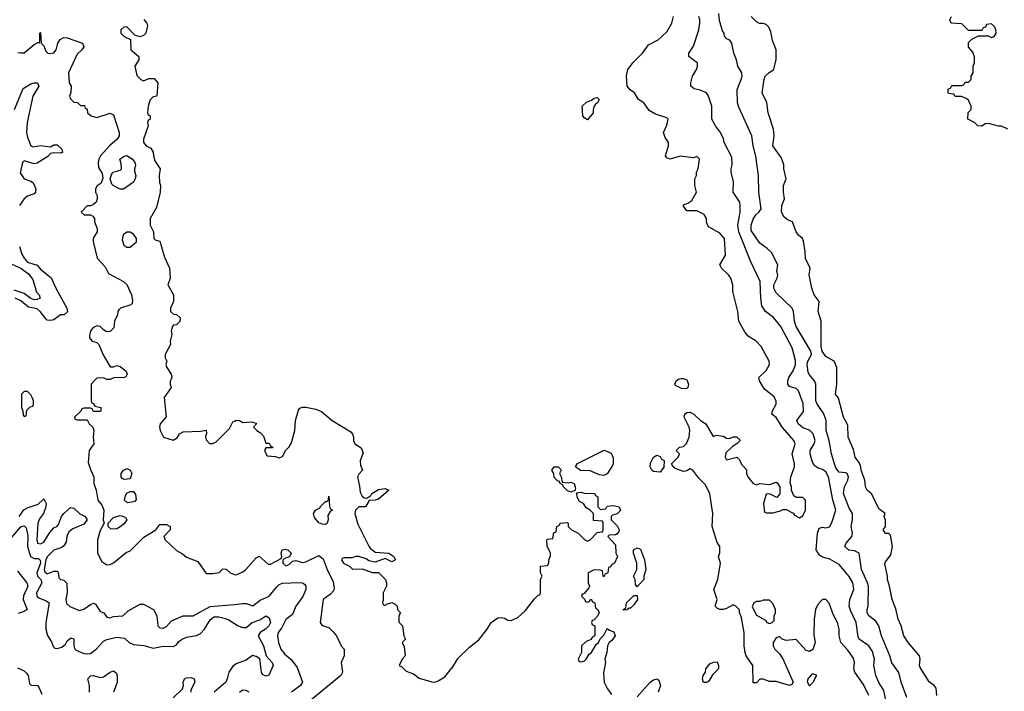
# Model space of a CAD drawing. Header units: inches. Extents: x 2601469 to 2753575, y 449403 to 582909.
# Tile 58 of 256: x 2648704 to 2654646, y 461355 to 465412. Entities that reach past the tile are written whole.
import ezdxf

# ---------------------------------------------------------------- set-up
doc = ezdxf.new("R2010")
doc.units = ezdxf.units.IN
doc.header["$MEASUREMENT"] = 0
doc.layers.add('C6446', color=7, linetype='Continuous')
doc.layers.add('C6456', color=7, linetype='Continuous')

msp = doc.modelspace()

# ---------------------------------------------------------------- linework, layer by layer
at = {"layer": 'C6446', "color": 4}
for points, elevation in [([(2649453.2, 465413.2), (2649470.7, 465390.7), (2649474.4, 465374.4), (2649464.7, 465330), (2649450, 465315.3), (2649430, 465308), (2649398, 465318), (2649350, 465368), (2649332.7, 465367.3), (2649314, 465350), (2649314, 465330), (2649334, 465310), (2649372.7, 465292.7), (2649374, 465230), (2649422, 465190), (2649422, 465170), (2649398, 465130), (2649410, 465074), (2649434, 465050), (2649450, 465042), (2649483.1, 465056.9), (2649516, 465056), (2649538, 465030), (2649531.3, 464950), (2649510, 464946), (2649491.6, 464928.4), (2649478, 464890), (2649474, 464850), (2649478, 464838), (2649492, 464830), (2649492, 464810), (2649478, 464802), (2649474, 464790), (2649478, 464770), (2649450.8, 464690), (2649451.3, 464670), (2649466, 464650), (2649494.8, 464634.8), (2649510, 464612), (2649511, 464590), (2649519.8, 464559.8), (2649552, 464510), (2649546, 464470), (2649546.8, 464430), (2649553, 464410), (2649550.5, 464370), (2649530, 464278), (2649491.3, 464210), (2649491.1, 464171.1), (2649511.3, 464130), (2649514, 464090), (2649522, 464082), (2649550, 464074), (2649578, 463978), (2649606.8, 463910), (2649611, 463850), (2649598, 463810), (2649630.9, 463749.1), (2649631.1, 463708.9), (2649614, 463670), (2649614, 463650), (2649632.7, 463632.7), (2649650, 463632), (2649671.3, 463610), (2649670, 463588), (2649650, 463568), (2649632.7, 463567.3), (2649623.6, 463556.4), (2649618, 463530), (2649622, 463510), (2649612, 463470), (2649614, 463450), (2649582, 463390), (2649582, 463370), (2649591.3, 463350), (2649584.7, 463330), (2649591.3, 463310), (2649618, 463270), (2649622, 463250), (2649612.7, 463227.3), (2649612, 463210), (2649618, 463190), (2649576, 463130), (2649586.8, 463013.2), (2649551, 462970), (2649546.8, 462950), (2649551, 462930), (2649571.1, 462891.1), (2649630, 462872), (2649654.6, 462885.4), (2649668, 462910), (2649690, 462922), (2649794, 462926), (2649830, 462932), (2649831.6, 462911.6), (2649826, 462894), (2649830, 462874), (2649850, 462852), (2649870, 462852), (2649890, 462862), (2649970, 462942), (2649990, 462982), (2650000, 462987)], 36), ([(2648692.7, 465212.7), (2648710, 465212), (2648730, 465212), (2648790, 465262), (2648814, 465274), (2648826, 465274), (2648826, 465330), (2648830, 465334), (2648834, 465270), (2648850, 465254), (2648862, 465222), (2648871.1, 465211.1), (2648874, 465210), (2648890, 465207.3), (2648910, 465211.3), (2648924, 465230), (2648933.2, 465270), (2648947, 465293), (2648970, 465304), (2648990, 465302), (2649082, 465270), (2649090, 465248), (2649078, 465230), (2649050, 465204), (2648998, 465090), (2649002, 465030), (2649014, 465010), (2649011.6, 464971.6), (2649004.7, 464950), (2649010, 464934), (2649030, 464914), (2649051.6, 464911.6), (2649070, 464894), (2649094, 464894), (2649098, 464878), (2649111.6, 464871.6), (2649112, 464850), (2649134, 464830), (2649170, 464821), (2649250, 464846.8), (2649270, 464838), (2649304.7, 464730), (2649304.7, 464710), (2649292, 464690), (2649247.7, 464652.3), (2649192, 464590), (2649182, 464570), (2649178, 464550), (2649179.6, 464519.6), (2649202, 464482), (2649205.4, 464454.6), (2649195.3, 464424.7), (2649171.6, 464408.4), (2649162, 464390), (2649162, 464370), (2649171.3, 464350), (2649171.3, 464330), (2649164.7, 464310), (2649150, 464295.3), (2649130, 464288), (2649110, 464288), (2649074, 464250), (2649092.7, 464232.7), (2649130, 464232), (2649145.4, 464225.4), (2649156, 464210), (2649156, 464190), (2649170.7, 464150.7), (2649170.8, 464130), (2649147.7, 464092.3), (2649147.3, 464072.7), (2649170.6, 463970.6), (2649219.8, 463919.8), (2649239.6, 463879.6), (2649330, 463831.3), (2649350, 463812), (2649378.8, 463750), (2649384.7, 463715.3), (2649382, 463698), (2649374, 463690), (2649312, 463670), (2649301.4, 463658.6), (2649296, 463650), (2649294.8, 463630), (2649276, 463590), (2649271, 463550), (2649250, 463528), (2649230, 463526), (2649210, 463538), (2649190, 463558), (2649170, 463562), (2649144.7, 463550), (2649131.3, 463530), (2649125.4, 463505.4), (2649124.7, 463490), (2649142, 463470), (2649170, 463461), (2649181, 463450), (2649206.8, 463386.8), (2649250, 463314), (2649270, 463314), (2649290, 463322), (2649310, 463316), (2649344.7, 463290), (2649352, 463270), (2649344.7, 463255.3), (2649334, 463250), (2649271.6, 463248.4), (2649250, 463238), (2649230, 463238), (2649210, 463248), (2649170, 463246), (2649134, 463210), (2649134, 463110), (2649138, 463098), (2649152, 463092), (2649158, 463078), (2649194, 463070), (2649194, 463050), (2649190, 463046), (2649150, 463046), (2649142, 463062), (2649130, 463066), (2649090, 463066), (2649078, 463062), (2649072.7, 463047.3), (2649034, 463010), (2649038, 462998), (2649050, 462994), (2649110, 462994), (2649122, 462970), (2649144.7, 462950), (2649151.1, 462931.1), (2649146.8, 462890), (2649151.3, 462850), (2649122.8, 462810), (2649116.9, 462736.9), (2649130, 462694), (2649151.3, 462651.3), (2649151.3, 462610), (2649164.7, 462570), (2649176, 462510), (2649198.5, 462478.5), (2649211.3, 462450), (2649206.8, 462390), (2649214, 462370), (2649190, 462326), (2649174, 462270), (2649174, 462190), (2649199.8, 462139.8), (2649230, 462118.8), (2649250, 462122), (2649270, 462130.7), (2649347, 462193), (2649370, 462204), (2649452.9, 462287.1), (2649526, 462330), (2649550, 462362), (2649590, 462362), (2649610.9, 462350.9), (2649611.3, 462330), (2649574, 462290), (2649582, 462270), (2649650, 462204.7), (2649685.4, 462185.4), (2649710, 462164.7), (2649778.5, 462138.5), (2649830, 462066), (2649870, 462066), (2649908, 462072), (2649930, 462094), (2649950, 462092), (2649974, 462070), (2650000, 462061.3)], 32), ([(2648671.6, 464870), (2648724.7, 464995.3), (2648770, 465024.9), (2648790.5, 465030.5), (2648812, 465030), (2648819.1, 465010), (2648783, 464950), (2648748.8, 464790), (2648744.9, 464730), (2648750, 464702), (2648770.7, 464650.7), (2648784.5, 464644.5), (2648830, 464651.8), (2648890, 464642.8), (2648910, 464654.9), (2648930, 464655.5), (2648957.3, 464630), (2648961, 464610), (2648950, 464604.5), (2648910, 464607), (2648890, 464603.7), (2648873.8, 464586.2), (2648810, 464545.2), (2648790, 464541.2), (2648730, 464559), (2648721, 464550), (2648707.3, 464487.3), (2648730, 464451.3), (2648770, 464437.3), (2648785.5, 464425.5), (2648800.7, 464390), (2648799.8, 464380.2), (2648798.8, 464370), (2648790, 464359), (2648750, 464346), (2648730.8, 464330), (2648702, 464290)], 28), ([(2648702.5, 464042.5), (2648715.9, 463995.9), (2648730.5, 463970.5), (2648750, 463947.7), (2648808.2, 463928.2), (2648830, 463904), (2648892.8, 463852.8), (2648921, 463790), (2648987.3, 463670), (2648992.8, 463647.2), (2648972, 463630), (2648950, 463629), (2648910, 463599.3), (2648890, 463594), (2648870, 463597), (2648862.8, 463602.8), (2648827, 463650), (2648810, 463665.1), (2648755.8, 463675.8), (2648710, 463713.3), (2648675.3, 463730)], 28), ([(2648656, 463936), (2648711.4, 463911.4), (2648756.4, 463876.4), (2648783.2, 463843.2), (2648800.2, 463780.2), (2648805.8, 463765.8), (2648820.5, 463750), (2648826.8, 463730), (2648810, 463721.6), (2648790, 463719.7), (2648770, 463728.2), (2648730, 463758), (2648670, 463778.2)], 24), ([(2648699.5, 462410), (2648728, 462452), (2648754.2, 462465.8), (2648814.2, 462485.8), (2648850, 462518), (2648864, 462490), (2648862, 462470), (2648847.7, 462430), (2648822.9, 462397.1), (2648813, 462370), (2648806.7, 462270), (2648812, 462250), (2648830, 462244.9), (2648850, 462256.3), (2648885.4, 462314.6), (2648910, 462342.8), (2648928, 462350), (2648938, 462362), (2648956, 462410), (2648969.2, 462430), (2649010, 462466), (2649030, 462461), (2649066.7, 462426.7), (2649098.8, 462410), (2649110.4, 462390.4), (2649090, 462365.1), (2649023.4, 462336.6), (2649000.9, 462319.1), (2648987.9, 462292.1), (2648983.8, 462256.2), (2648970, 462234), (2648957.3, 462222.7), (2648910, 462208), (2648870, 462166.6), (2648862, 462150), (2648851.5, 462091.5), (2648856, 462076), (2648870, 462065.3), (2648910, 462080.5), (2648930, 462081), (2648935.5, 462075.5), (2648939.6, 462039.6), (2648950.8, 462030.8), (2648970, 462026), (2648987.3, 462007.3), (2648990.7, 461950), (2648982, 461910), (2648985.5, 461885.5), (2649007.1, 461867.1), (2649064, 461844), (2649090, 461850.6), (2649130, 461879.1), (2649150, 461886.8), (2649161, 461881), (2649190, 461838), (2649212, 461830), (2649230, 461802), (2649250, 461798), (2649270, 461806), (2649326, 461810), (2649358, 461842), (2649430, 461881), (2649450, 461881), (2649511.3, 461850), (2649531, 461810), (2649538, 461750), (2649550, 461738), (2649570, 461736), (2649590, 461746), (2649619, 461781), (2649690, 461811), (2649750, 461811), (2649853, 461867), (2650000, 461880.2)], 28), ([(2648650, 462278.7), (2648710, 462348), (2648730, 462355.5), (2648742, 462342), (2648753.3, 462293.3), (2648750.2, 462230), (2648769, 462170), (2648790, 462156.5), (2648816.5, 462156.5), (2648826.4, 462146.4), (2648830, 462129.4), (2648807.1, 462070), (2648811.7, 462050), (2648831.7, 462030), (2648837.3, 462010), (2648805.8, 461950), (2648807, 461930), (2648819.6, 461919.6), (2648862.4, 461902.4), (2648881, 461890), (2648860.7, 461770), (2648861.6, 461730), (2648872.3, 461692.3), (2648894.6, 461654.6), (2648905.5, 461625.5), (2648916.4, 461616.4), (2648930, 461613.7), (2648958.2, 461621.8), (2648979.6, 461640.4), (2648990, 461659.1), (2649010, 461676.3), (2649016.8, 461676.8), (2649030, 461672), (2649030.5, 461630.5), (2649034.4, 461614.4), (2649044.5, 461604.5), (2649090, 461584), (2649110, 461580.7), (2649130, 461584), (2649166, 461610), (2649210, 461657.3), (2649230, 461667.7), (2649290, 461683), (2649336.4, 461676.4), (2649364.9, 461650), (2649390, 461638), (2649452.7, 461632.7), (2649510, 461616), (2649570, 461626.8), (2649630, 461626), (2649650, 461634.8), (2649664.2, 461655.8), (2649685.2, 461670), (2649710, 461681.1), (2649770, 461692.7), (2649794.9, 461705.1), (2649819.5, 461730), (2649852.3, 461787.7), (2649875.6, 461804.4), (2649905.8, 461805.8), (2649937.4, 461797.4), (2649966.7, 461786.7), (2650000, 461764.9)], 24), ([(2648690, 462080.7), (2648747, 462010), (2648752.2, 461990), (2648727.3, 461932.7), (2648724.5, 461910), (2648748, 461850), (2648730, 461836.9), (2648694.7, 461825.3)], 16), ([(2648690, 461496.3), (2648730, 461478), (2648745.3, 461465.3), (2648754.4, 461450), (2648763.1, 461403.1), (2648773, 461393), (2648810.4, 461390.4), (2648819.9, 461379.9), (2648837.2, 461337.2)], 16), ([(2649125.1, 461350), (2649124.4, 461390), (2649114.5, 461430), (2649130, 461447.7), (2649150, 461450.3), (2649190, 461438.4), (2649210, 461441.6), (2649249.7, 461470.3), (2649270, 461478), (2649286, 461466), (2649292.1, 461447.9), (2649291.8, 461408.2), (2649270.4, 461350)], 16), ([(2650000, 461513.7), (2649990, 461506.6), (2649964.9, 461470), (2649956.5, 461430), (2649947.2, 461410), (2649877.3, 461350)], 24), ([(2649630, 461314.9), (2649686, 461370), (2649693.2, 461390), (2649689.6, 461410), (2649699.3, 461430), (2649710, 461437.1), (2649738.5, 461438.5), (2649756, 461430), (2649760.7, 461410), (2649736.7, 461363.3), (2649735.8, 461350)], 16)]:
    msp.add_lwpolyline(points, dxfattribs=dict(at, elevation=elevation))
for points, elevation in [([(2649330, 464388.7), (2649310, 464389), (2649268, 464410), (2649259, 464419), (2649248.7, 464451.3), (2649259, 464481), (2649268, 464490), (2649310, 464502), (2649318, 464510), (2649316.4, 464543.6), (2649308, 464570), (2649330, 464584.7), (2649350, 464590.8), (2649384.7, 464570), (2649398.8, 464550), (2649402.8, 464530), (2649396, 464510), (2649396.9, 464496.9), (2649404.7, 464470), (2649401, 464450), (2649390.4, 464429.6)], 32), ([(2649370, 464128.7), (2649350, 464128.7), (2649327.3, 464112.7), (2649322, 464082), (2649332, 464050), (2649350, 464038), (2649370, 464038), (2649408.7, 464070), (2649408.7, 464090), (2649390, 464115.3)], 36), ([(2648750, 463166), (2648730, 463166), (2648714, 463150), (2648714, 463070), (2648722, 463050), (2648723.6, 463023.6), (2648730, 463014), (2648742, 463018), (2648747.3, 463052.7), (2648767.3, 463072.7), (2648782, 463078), (2648786, 463090), (2648786, 463110), (2648778, 463130), (2648770, 463146)], 32), ([(2649334.6, 462634.6), (2649321.2, 462641.2), (2649315.3, 462650), (2649315.3, 462670), (2649329.2, 462690.8), (2649350, 462701), (2649370.4, 462690.4), (2649380.7, 462670), (2649370, 462638)], 32), ([(2649354, 462494), (2649335.3, 462510), (2649341.5, 462538.5), (2649350, 462551), (2649370, 462562.8), (2649390, 462561), (2649403.5, 462543.5), (2649406, 462514), (2649398, 462502), (2649390, 462499)], 32), ([(2649255.3, 462335.3), (2649238, 462350), (2649238, 462370), (2649270, 462404.7), (2649310, 462416), (2649331.1, 462411.1), (2649343.6, 462403.6), (2649351, 462390), (2649334, 462366), (2649310, 462349), (2649290, 462337.2)], 32)]:
    msp.add_lwpolyline(points, close=True, dxfattribs=dict(at, elevation=elevation))
at = {"layer": 'C6456', "color": 4}
for points, elevation in [([(2654057.5, 461317.5), (2654024.5, 461410), (2654009.6, 461469.6), (2653967.6, 461527.6), (2653956, 461570), (2653904.5, 461690), (2653889, 461750), (2653870, 461779), (2653829.3, 461810), (2653819, 461830), (2653819, 461850), (2653825.2, 461870), (2653826, 461990), (2653821.6, 462010), (2653785.1, 462090), (2653769.4, 462189.4), (2653743, 462203), (2653708.4, 462208.4), (2653684.5, 462230), (2653691.8, 462250), (2653726.6, 462290), (2653729.3, 462310), (2653721.2, 462350), (2653729.3, 462390), (2653729.3, 462430), (2653710, 462462), (2653675.1, 462550), (2653681.2, 462590), (2653702.7, 462630), (2653705.2, 462650), (2653697.2, 462670), (2653690, 462675.1), (2653650, 462679), (2653630, 462704), (2653620.9, 462730), (2653603.7, 462790), (2653589.6, 462870), (2653571.5, 462930), (2653571.4, 462991.4), (2653554.2, 463034.2), (2653516.2, 463090), (2653509.6, 463110), (2653509.6, 463210), (2653500.9, 463230), (2653468, 463268), (2653463, 463283), (2653456.9, 463330), (2653460.7, 463350), (2653482.4, 463390), (2653478.9, 463410), (2653390, 463559), (2653379.6, 463590), (2653374.5, 463650), (2653366.6, 463670), (2653270, 463760.9), (2653255.6, 463790), (2653254.5, 463810), (2653275.3, 463850), (2653279, 463870), (2653274, 463890), (2653279, 463930), (2653269.2, 463950), (2653242.7, 464002.7), (2653215.3, 464030), (2653170, 464061.2), (2653118.4, 464138.4), (2653117.6, 464170), (2653130, 464206), (2653146.3, 464233.7), (2653165.2, 464250), (2653178, 464270), (2653164.5, 464370), (2653162.7, 464470), (2653146.6, 464586.6), (2653129.6, 464649.6), (2653122.7, 464710), (2653043.3, 464883.3), (2653037, 464910), (2653033.2, 464990), (2653059, 465050), (2653064, 465070), (2653061.2, 465090), (2653037.2, 465130), (2653029.2, 465170), (2653013.2, 465210), (2653002, 465270), (2652990, 465288), (2652974, 465294), (2652958, 465310), (2652955.3, 465330), (2652945.2, 465345.2), (2652927.3, 465407.3), (2652923.7, 465450)], 28), ([(2653829.5, 461329.5), (2653795.9, 461395.9), (2653745.2, 461470), (2653739, 461490), (2653741.2, 461530), (2653735.3, 461555.3), (2653702.9, 461602.9), (2653659, 461650), (2653649.4, 461689.4), (2653649.3, 461730), (2653639.3, 461770), (2653614.8, 461814.8), (2653590, 461888), (2653570, 461908.7), (2653550, 461908.7), (2653539.8, 461900.2), (2653521.4, 461878.6), (2653506, 461850), (2653498.8, 461790), (2653496.9, 461696.9), (2653504.7, 461650), (2653490, 461608), (2653470, 461595.3), (2653450, 461602), (2653390, 461668), (2653330, 461662), (2653306, 461670), (2653290, 461686), (2653270, 461678), (2653252, 461650), (2653252, 461630), (2653262, 461610), (2653290, 461582), (2653310, 461552), (2653371.3, 461410), (2653363.6, 461396.4), (2653350.8, 461389.2), (2653270, 461415.3), (2653230, 461415.3), (2653190, 461428.7), (2653170, 461428), (2653150, 461406), (2653130, 461406), (2653128.7, 461510), (2653089.1, 461569.1), (2653082, 461590), (2653075.3, 461630), (2653077.2, 461710), (2653059.3, 461799.3), (2653047.3, 461832.7), (2653047.3, 461847.3), (2653026, 461870), (2653010, 461878), (2652970, 461855.3), (2652950, 461849), (2652930, 461849), (2652914.6, 461854.6), (2652902, 461870), (2652914, 461910), (2652894, 461970), (2652917.2, 462030), (2652934, 462130), (2652922, 462170), (2652928.9, 462191.1), (2652928.7, 462230), (2652913.2, 462253.2), (2652882.7, 462350), (2652886.6, 462430), (2652870, 462548), (2652842, 462602), (2652802, 462642), (2652766, 462690), (2652750, 462698), (2652730, 462686), (2652710, 462682), (2652660.2, 462700.2), (2652648, 462710), (2652638, 462730), (2652678, 462770), (2652686, 462790), (2652666, 462810), (2652686, 462830), (2652710, 462834), (2652728.4, 462851.6), (2652744, 462890), (2652749, 462930), (2652744, 462950), (2652714, 463010), (2652719, 463030), (2652730, 463038.8), (2652750, 463041), (2652772, 463030), (2652812, 462990), (2652844.7, 462970), (2652890, 462894), (2652910, 462902), (2652950, 462896), (2652970, 462884.7), (2652990, 462882), (2653010, 462891.3), (2653030, 462891.3), (2653050, 462874), (2653051.3, 462870), (2653032, 462850), (2653005.4, 462834.6), (2652965.4, 462794.6), (2652962, 462770), (2652970, 462754), (2653032, 462770), (2653050, 462752), (2653058, 462730), (2653090, 462692), (2653091, 462670), (2653098, 462650), (2653131, 462611), (2653150, 462602), (2653170, 462610.8), (2653230, 462604.7), (2653270, 462618), (2653274.8, 462614.8), (2653291.3, 462590), (2653291.6, 462548.4), (2653274, 462526), (2653230, 462548), (2653210, 462546), (2653192, 462490), (2653198, 462438), (2653210, 462434), (2653250, 462434), (2653294.6, 462445.4), (2653310, 462454), (2653330, 462454), (2653371.3, 462431.3), (2653379.6, 462419.6), (2653410, 462402), (2653430, 462414), (2653446, 462450), (2653446, 462510), (2653430, 462526), (2653390, 462526), (2653376.4, 462536.4), (2653362, 462570), (2653362, 462590), (2653354.6, 462614.6), (2653357.2, 462650), (2653380.9, 462710), (2653380.9, 462730), (2653366.6, 462790), (2653384, 462850), (2653375.3, 462870), (2653308, 462948), (2653270, 463009), (2653244, 463030), (2653248, 463050), (2653269, 463090), (2653269, 463110), (2653254.8, 463134.8), (2653199.5, 463179.5), (2653169.2, 463230), (2653164, 463250), (2653210, 463292), (2653228.7, 463330), (2653228, 463350), (2653178, 463438), (2653148, 463470), (2653100.9, 463500.9), (2653082, 463522), (2653044, 463590), (2653037.2, 463650), (2653008.7, 463770), (2653008.4, 463808.4), (2652995.3, 463850), (2652982, 463870), (2652939, 463910), (2652928.7, 463930), (2652964, 463990), (2652957.2, 464090), (2652930, 464122), (2652861.2, 464161.2), (2652848.9, 464188.9), (2652848, 464210), (2652834.6, 464234.6), (2652790, 464258), (2652730, 464258), (2652710, 464286), (2652710, 464294), (2652736.4, 464303.6), (2652760.4, 464319.6), (2652788, 464370), (2652778, 464410), (2652778, 464450), (2652788, 464470), (2652788, 464490), (2652798, 464510), (2652806, 464570), (2652790, 464586), (2652770, 464578), (2652690, 464588), (2652630, 464568.7), (2652610, 464578), (2652602, 464590), (2652619, 464650), (2652619, 464670), (2652600.2, 464700.2), (2652588.7, 464730), (2652610, 464774), (2652618, 464810), (2652610, 464818), (2652542, 464842), (2652503.2, 464863.2), (2652470, 464908.7), (2652438, 464930), (2652414, 464970), (2652387.7, 464987.7), (2652369.3, 465010), (2652367, 465073), (2652374, 465110), (2652406.6, 465153.4), (2652462.7, 465210), (2652499.3, 465260.7), (2652558, 465290), (2652610, 465338), (2652639, 465390), (2652649, 465430)], 36), ([(2653930, 461308.7), (2653920.1, 461360.1), (2653890, 461409.2), (2653871.5, 461450), (2653859.3, 461510), (2653862.7, 461550), (2653850, 461595.3), (2653829, 461630), (2653770, 461669.2), (2653763.8, 461683.8), (2653752.3, 461770), (2653719.1, 461839.1), (2653709.5, 461870), (2653714.5, 461910), (2653738, 461970), (2653732.7, 462010), (2653709.5, 462049.5), (2653650, 462121.2), (2653594.2, 462154.2), (2653550, 462164.5), (2653530, 462177), (2653511.5, 462210), (2653518.4, 462310), (2653526, 462334), (2653530, 462341), (2653550, 462346.8), (2653570, 462342.8), (2653592.1, 462347.9), (2653605.6, 462374.4), (2653629.4, 462450), (2653611.3, 462511.3), (2653585.1, 462650), (2653570, 462681.6), (2653550, 462695.8), (2653522.7, 462702.7), (2653498, 462718), (2653486, 462746), (2653474, 462790), (2653475.1, 462810), (2653499.5, 462850), (2653505.1, 462870), (2653492, 462910), (2653470, 462932.3), (2653430, 462946.6), (2653401.2, 462970), (2653394, 462990), (2653434.5, 463045.5), (2653432.5, 463092.5), (2653404, 463170), (2653390, 463184), (2653350, 463195.3), (2653339, 463210), (2653339, 463230), (2653345.2, 463250), (2653372.3, 463290), (2653386.6, 463330), (2653386.3, 463353.7), (2653366.6, 463430), (2653298.3, 463558.3), (2653253.8, 463613.8), (2653205.2, 463650), (2653182.5, 463682.5), (2653176, 463730), (2653173.2, 463830), (2653116, 463950), (2653044.2, 464130), (2653037.6, 464170), (2653052.3, 464250), (2653052.7, 464290), (2653049.2, 464310), (2653009.4, 464370), (2653012.5, 464432.5), (2652997.2, 464490), (2652997.2, 464510), (2653004.7, 464535.3), (2653002, 464582), (2652956, 464670), (2652952.5, 464692.5), (2652934, 464730), (2652904, 464770), (2652882, 464810), (2652880.9, 464890), (2652861.2, 464950), (2652848.7, 464970), (2652810, 464986), (2652773.6, 464993.6), (2652755.3, 465010), (2652754, 465030), (2652764, 465070), (2652788.7, 465110), (2652795.3, 465130), (2652795.3, 465150), (2652742, 465190), (2652742, 465210), (2652770, 465252), (2652802.7, 465350), (2652809.2, 465390), (2652809.2, 465410), (2652802, 465430)], 32), ([(2654239, 461330), (2654234.8, 461374.8), (2654224, 461390), (2654192.1, 461412.1), (2654138, 461498), (2654134, 461510), (2654139, 461550), (2654134, 461570), (2654065.2, 461650), (2654039.3, 461690), (2654023.7, 461750), (2654005.2, 461790), (2653992.5, 461852.5), (2653969.5, 461909.5), (2653954, 461990), (2653941.2, 462030), (2653941.2, 462050), (2653926, 462126), (2653930, 462138), (2653961.2, 462178.8), (2653972.3, 462230), (2653959, 462299), (2653948.7, 462308.7), (2653930, 462309), (2653915.3, 462330), (2653928.9, 462351.1), (2653928.9, 462388.9), (2653922, 462410), (2653928, 462430), (2653890, 462458), (2653846, 462546), (2653818, 462570), (2653808, 462590), (2653805.2, 462630), (2653782.7, 462690), (2653781.2, 462710), (2653772.1, 462732.1), (2653746.6, 462770), (2653735.5, 462815.5), (2653704, 462890), (2653702, 462962), (2653676, 463010), (2653644.7, 463124.7), (2653628, 463150), (2653635.1, 463210), (2653636, 463310), (2653619, 463350), (2653570, 463377.2), (2653547.3, 463410), (2653541.5, 463438.5), (2653541.2, 463590), (2653522.7, 463650), (2653529, 463710), (2653499, 463750), (2653485.2, 463790), (2653469, 463870), (2653474, 463910), (2653446, 463970), (2653445.2, 464010), (2653434.8, 464074.8), (2653429.3, 464089.3), (2653404, 464110), (2653389.2, 464130), (2653368.7, 464190), (2653341.3, 464201.3), (2653318, 464218), (2653302.4, 464250), (2653303.7, 464290), (2653319, 464330), (2653313.2, 464370), (2653314, 464410), (2653329, 464450), (2653316, 464510), (2653316.5, 464536.5), (2653300.2, 464580.2), (2653249.3, 464650), (2653257.2, 464710), (2653253.2, 464750), (2653221.2, 464850), (2653212.5, 464912.5), (2653184, 464970), (2653196, 465050), (2653204, 465070), (2653226.3, 465093.7), (2653255.3, 465110), (2653268.4, 465171.6), (2653269, 465230), (2653246.8, 465286.8), (2653237.5, 465337.5), (2653225.6, 465365.6), (2653210, 465382), (2653190, 465388.7), (2653169.1, 465389.1), (2653150, 465398), (2653118, 465430)], 24), ([(2654668, 464750), (2654629, 464769), (2654611, 464769), (2654550, 464784), (2654530, 464782), (2654510, 464768), (2654486, 464770), (2654466, 464790), (2654426, 464810), (2654428.4, 464851.6), (2654446, 464870), (2654446, 464890), (2654430, 464926), (2654416.4, 464936.4), (2654387.3, 464947.3), (2654350, 464948), (2654342, 464962), (2654310, 464966), (2654308, 464970), (2654308.4, 464991.6), (2654322, 464998), (2654330, 465014), (2654390, 465014), (2654402, 465018), (2654410, 465034), (2654430, 465034), (2654446, 465050), (2654446, 465070), (2654458, 465090), (2654458, 465130), (2654467.3, 465152.7), (2654467.3, 465187.3), (2654456.4, 465216.4), (2654430, 465246), (2654430, 465274), (2654450, 465294), (2654490, 465314), (2654550, 465314), (2654570, 465304.7), (2654586, 465310), (2654598, 465330), (2654595.3, 465350), (2654590, 465366), (2654570, 465386), (2654538, 465382), (2654532.7, 465367.3), (2654518, 465362), (2654510, 465346), (2654430, 465346), (2654390, 465386), (2654326, 465390), (2654318, 465410), (2654328, 465430)], 16), ([(2650000, 462987), (2650010, 462992), (2650030, 462991.3), (2650050, 462978), (2650103.6, 462983.6), (2650130, 462974), (2650132, 462970), (2650114, 462950), (2650134, 462930), (2650156.9, 462916.9), (2650175.3, 462895.3), (2650190, 462854), (2650210, 462854), (2650218, 462838), (2650232, 462830), (2650230, 462826), (2650190, 462826), (2650183.6, 462816.4), (2650183.6, 462803.6), (2650198, 462778), (2650247.3, 462772.7), (2650270, 462764.7), (2650290, 462774), (2650309.1, 462810.9), (2650330, 462832), (2650344.7, 462855.3), (2650363.7, 462930), (2650369.2, 462990), (2650386, 463054), (2650394, 463066), (2650410, 463071.3), (2650430, 463071), (2650490, 463058.8), (2650524.5, 463044.5), (2650590, 462991.3), (2650702, 462922), (2650712, 462908), (2650718, 462890), (2650718, 462870), (2650726, 462850), (2650764.7, 462824.7), (2650776, 462796), (2650758.8, 462750), (2650760.7, 462720.7), (2650772, 462690), (2650750, 462666), (2650742, 462650), (2650754.8, 462594.8), (2650758, 462558), (2650770, 462534), (2650783.6, 462523.6), (2650798, 462522), (2650822, 462538), (2650829.4, 462550.6), (2650870, 462574.8), (2650910, 462581), (2650930.8, 462570), (2650870, 462515.3), (2650848.9, 462508.9), (2650812, 462508), (2650790, 462468.7), (2650750, 462468.7), (2650739.8, 462460.2), (2650730.9, 462449.1), (2650727.3, 462430), (2650745.2, 462365.2), (2650810, 462231.3), (2650819.8, 462219.8), (2650850, 462196), (2650932, 462190), (2650962, 462170), (2650971.3, 462150), (2650950, 462138), (2650910, 462158), (2650850, 462135.3), (2650810, 462144), (2650794.5, 462154.5), (2650750, 462169.2), (2650731, 462169), (2650710, 462162), (2650659.6, 462160.4), (2650650, 462158), (2650646, 462150), (2650658, 462130), (2650694, 462110), (2650712.7, 462092.7), (2650770, 462094.8), (2650830, 462072), (2650870, 462072), (2650910.9, 462030.9), (2650918, 462010), (2650918, 461990), (2650898, 461950), (2650898, 461902), (2650894, 461894), (2650898, 461878), (2650910, 461874), (2650918, 461882), (2650950, 461891.3), (2650970, 461882), (2650982, 461870), (2650984.7, 461850), (2651002, 461830), (2650992, 461810), (2650992.7, 461772.7), (2651014, 461750), (2651022, 461690), (2651031.3, 461670), (2651012, 461650), (2651023.6, 461623.6), (2651031, 461570), (2651012, 461550), (2650994, 461510), (2651010, 461502), (2651036.9, 461476.9), (2651079.8, 461459.8), (2651115.3, 461435.3), (2651191.6, 461411.6), (2651210, 461411.3), (2651230, 461418), (2651270, 461442), (2651317, 461503), (2651350, 461556), (2651418, 461622), (2651473.8, 461666.2), (2651525.2, 461730), (2651550, 461770.8), (2651590, 461798.8), (2651610, 461801), (2651630, 461796), (2651650, 461784), (2651670, 461782.8), (2651710, 461801), (2651757, 461843), (2651810, 461914), (2651830, 461934), (2651842, 461938), (2651847.3, 461952.7), (2651846, 462030), (2651858, 462050), (2651846, 462070), (2651846, 462110), (2651890, 462114), (2651898, 462130), (2651898, 462150), (2651907.3, 462172.7), (2651908, 462190), (2651888, 462232), (2651886, 462270), (2651890, 462274), (2651922, 462278), (2651928.4, 462311.6), (2651942, 462318), (2651946, 462350), (2651962, 462358), (2651966, 462370), (2652010, 462374), (2652014, 462370), (2652014, 462350), (2652034, 462330), (2652074, 462310), (2652114, 462270), (2652130, 462262), (2652146, 462270), (2652190, 462314), (2652222, 462318), (2652226, 462330), (2652226, 462370), (2652222, 462382), (2652167.3, 462387.3), (2652166, 462430), (2652146, 462450), (2652123.1, 462463.1), (2652106, 462490), (2652082, 462502), (2652068.4, 462528.4), (2652066, 462554), (2652090, 462558), (2652110, 462551.3), (2652174, 462550), (2652178, 462538), (2652194, 462530), (2652194, 462470), (2652210, 462454), (2652242, 462458), (2652250, 462474), (2652290, 462478), (2652322, 462470), (2652330, 462448), (2652310, 462428), (2652282, 462418), (2652274, 462410), (2652274, 462390), (2652310, 462354), (2652322, 462330), (2652319.6, 462320.4), (2652310, 462306), (2652299.6, 462300.4), (2652262, 462298), (2652254, 462290), (2652299.6, 462239.6), (2652302, 462190), (2652311.6, 462168.4), (2652294, 462130), (2652278, 462122), (2652270, 462106), (2652258, 462102), (2652254, 462070), (2652238, 462062), (2652230, 462046), (2652226, 462050), (2652222, 462082), (2652207.3, 462087.3), (2652170, 462088), (2652134, 462070), (2652134, 462010), (2652142, 461990), (2652139.6, 461980.4), (2652110, 461946), (2652098, 461942), (2652094, 461930), (2652114, 461910), (2652118, 461898), (2652130, 461894), (2652142, 461898), (2652148.4, 461911.6), (2652154, 461910), (2652158, 461898), (2652174, 461890), (2652178, 461858), (2652194, 461850), (2652202, 461830), (2652190, 461806), (2652170, 461786), (2652158, 461782), (2652154, 461770), (2652158, 461758), (2652174, 461750), (2652174, 461690), (2652158, 461682), (2652152.7, 461667.3), (2652123.6, 461656.4), (2652094, 461630), (2652094, 461590), (2652074, 461550), (2652078, 461538), (2652090, 461534), (2652110, 461538), (2652122, 461550), (2652141.2, 461578.8), (2652155.3, 461590), (2652183.1, 461636.9), (2652198, 461650), (2652207.3, 461672.7), (2652230, 461694), (2652250, 461734), (2652263.6, 461723.6), (2652290, 461714), (2652298, 461690), (2652278, 461662), (2652262, 461650), (2652251, 461629), (2652246.8, 461590), (2652234.8, 461550), (2652238.8, 461530), (2652227.1, 461467.1), (2652232, 461410), (2652252, 461370), (2652276, 461336)], 36), ([(2650000, 462061.3), (2650010, 462058), (2650050, 462076), (2650068.7, 462090), (2650130, 462162), (2650148.9, 462171.1), (2650203.6, 462123.6), (2650216.4, 462123.6), (2650256.4, 462143.6), (2650282, 462158), (2650286, 462170), (2650282, 462190), (2650288.7, 462210), (2650305.6, 462214.4), (2650322, 462210), (2650342, 462190), (2650332.7, 462167.3), (2650302, 462158), (2650292.7, 462147.3), (2650292, 462130), (2650310, 462112), (2650330, 462122), (2650350, 462142), (2650370, 462144.7), (2650410, 462133.4), (2650430, 462136.3), (2650510, 462174.8), (2650534.6, 462154.6), (2650558.7, 462090), (2650595.5, 462015.5), (2650601.1, 461978.9), (2650597.3, 461962.7), (2650579, 461941), (2650536, 461910), (2650518, 461770), (2650530, 461752), (2650570, 461741), (2650594.6, 461714.6), (2650616, 461690), (2650644.7, 461630), (2650662, 461610), (2650662, 461570), (2650644.7, 461530), (2650651.3, 461470), (2650641, 461450), (2650446, 461290)], 32), ([(2650000, 461880.2), (2650050, 461884.7), (2650070, 461884.7), (2650110, 461871.3), (2650154.2, 461905.8), (2650209.4, 461930), (2650254.6, 461985.4), (2650270, 461999.3), (2650290, 462008.4), (2650390, 462012.4), (2650410.4, 462010.4), (2650423, 462003), (2650430.6, 461990), (2650430.5, 461970.5), (2650413, 461927), (2650370.5, 461869.5), (2650350, 461818), (2650310, 461788), (2650283.8, 461736.2), (2650262.8, 461710), (2650258.8, 461690), (2650264.9, 461650), (2650280.7, 461610), (2650302, 461582), (2650345.1, 461545.1), (2650378.7, 461498.7), (2650411.3, 461410), (2650398.8, 461390), (2650344.9, 461350)], 28), ([(2650000, 461764.9), (2650022.8, 461750), (2650050, 461740.3), (2650070, 461740.5), (2650106.6, 461770), (2650153.3, 461786.7), (2650190, 461811.3), (2650210, 461798), (2650217.1, 461770), (2650207.7, 461750), (2650187.3, 461730), (2650154.8, 461710), (2650142.8, 461690), (2650174.4, 461630), (2650190.5, 461570), (2650227.7, 461530), (2650233.4, 461510), (2650207.1, 461452.9), (2650190, 461446.6), (2650182, 461450), (2650170, 461457.2), (2650162.9, 461470), (2650152.1, 461552.1), (2650130, 461566), (2650108.2, 461571.8), (2650070, 461542.7), (2650010, 461520.9), (2650000, 461513.7)], 24), ([(2652430, 461322), (2652508, 461410), (2652530, 461424.7), (2652550, 461431.3), (2652562, 461422), (2652571, 461390), (2652558, 461350)], 36), ([(2650089.3, 461349.3), (2650070, 461359), (2650050, 461362), (2650030, 461348)], 28)]:
    msp.add_lwpolyline(points, dxfattribs=dict(at, elevation=elevation))
for points, elevation in [([(2652130, 464806), (2652110, 464818), (2652102, 464830), (2652098, 464890), (2652125.6, 464914.4), (2652155.3, 464924.7), (2652170, 464938), (2652190, 464942), (2652202, 464930), (2652190.6, 464909.4), (2652178, 464902), (2652171.3, 464890), (2652164.7, 464870), (2652164.7, 464850)], 36), ([(2652702.7, 463182.7), (2652662, 463202), (2652658, 463210), (2652666, 463230), (2652680.2, 463239.8), (2652696.5, 463243.5), (2652710, 463244), (2652730, 463236), (2652740.7, 463210), (2652736, 463190), (2652730, 463184)], 36), ([(2652230, 462658), (2652203.1, 462663.1), (2652147.3, 462687.3), (2652088.4, 462688.4), (2652058, 462710), (2652070, 462732), (2652231.1, 462811.1), (2652274.4, 462794.4), (2652285.4, 462765.4), (2652286, 462730), (2652282, 462718), (2652250, 462668.7)], 36), ([(2652570, 462678), (2652530, 462682), (2652518, 462690), (2652508.7, 462710), (2652510, 462734), (2652528.7, 462770), (2652550, 462782), (2652570, 462774), (2652578, 462758), (2652594, 462750), (2652591.6, 462708.4)], 36), ([(2652014, 462614), (2652030, 462618), (2652051.1, 462611.1), (2652058, 462582), (2652054, 462566), (2652050, 462566), (2652030, 462558), (2652010, 462566), (2651986, 462590), (2651982, 462602), (2651966, 462610), (2651962, 462622), (2651950, 462626), (2651930, 462646), (2651928, 462670), (2651915.3, 462690), (2651928.9, 462711.1), (2651954, 462710), (2651970, 462694), (2651972, 462690), (2651962, 462670), (2651972, 462650), (2651978, 462618)], 36), ([(2650550, 462362.7), (2650530, 462363.7), (2650510, 462373.2), (2650483.9, 462403.9), (2650476, 462430), (2650489, 462450), (2650516.4, 462463.6), (2650518, 462470), (2650550, 462502), (2650558, 462502), (2650568.4, 462511.6), (2650570, 462534), (2650572.7, 462472.7), (2650578, 462458), (2650592, 462450), (2650578, 462442), (2650563.6, 462416.4), (2650566, 462390), (2650558.8, 462370)], 32), ([(2652430, 461986), (2652420.4, 462000.4), (2652418, 462030), (2652408.7, 462050), (2652428, 462090), (2652428.7, 462130), (2652408.7, 462190), (2652408, 462210), (2652430, 462222), (2652450, 462214), (2652474, 462150), (2652482, 462090), (2652471.3, 462050), (2652471, 462030)], 36), ([(2652350, 461846), (2652346, 461850), (2652362, 461858), (2652366, 461890), (2652410, 461934), (2652430, 461934), (2652432, 461910), (2652410, 461878), (2652390, 461858), (2652382, 461858), (2652370, 461848)], 36), ([(2653230, 461906), (2653190, 461906), (2653170, 461898), (2653150, 461898), (2653134, 461890), (2653125.4, 461865.4), (2653150, 461814), (2653204.7, 461784.7), (2653214, 461770), (2653230, 461764.7), (2653246, 461770), (2653256.4, 461783.6), (2653258, 461810), (2653266, 461830), (2653266, 461850), (2653250, 461886)], 36), ([(2652830, 461408), (2652824, 461430), (2652829, 461450), (2652842, 461470), (2652845.2, 461490), (2652870, 461521), (2652892, 461532), (2652914, 461534), (2652922, 461510), (2652922, 461490), (2652885.4, 461454.6), (2652863.6, 461416.4), (2652850, 461408)], 36), ([(2653470, 461388), (2653458, 461410), (2653462, 461430), (2653490, 461462), (2653499.6, 461459.6), (2653510, 461454), (2653510, 461446), (2653490, 461408)], 36)]:
    msp.add_lwpolyline(points, close=True, dxfattribs=dict(at, elevation=elevation))

doc.saveas('drawing.dxf')
